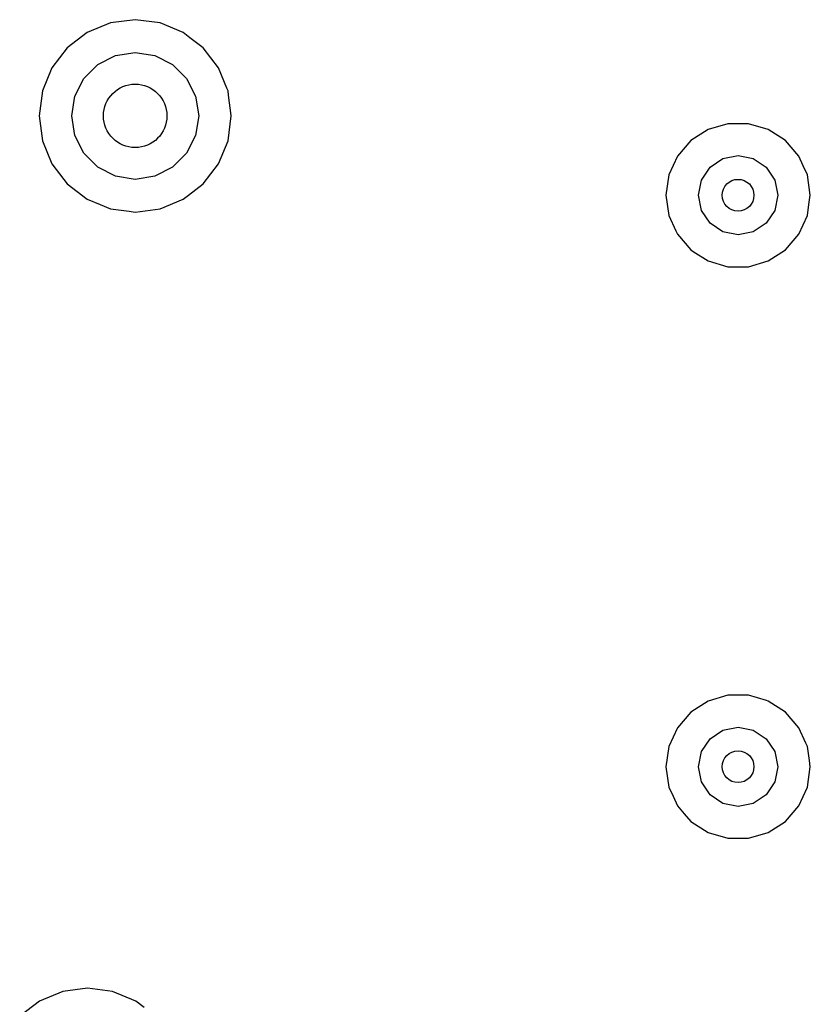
# Model space of a CAD drawing. Extents: x 0.4 to 10.6, y -8.1 to -0.4.
# Tile 17 of 29: x 5.979 to 6.175, y -2.303 to -2.059. Entities that reach past the tile are written whole.
import ezdxf

# ---------------------------------------------------------------- set-up
doc = ezdxf.new("R2010")
doc.units = 0
doc.header["$MEASUREMENT"] = 0
doc.layers.add('BLACK', color=7, linetype='CONTINUOUS')

msp = doc.modelspace()

# ---------------------------------------------------------------- linework, layer by layer
at = {"layer": 'BLACK', "linetype": 'CONTINUOUS'}
for p, q in [((6.0017, -2.05964), (5.99595, -2.06203)), ((6.00787, -2.05883), (6.0017, -2.05964)), ((6.0017, -2.05964), (6.0017, -2.05964)), ((6.01405, -2.05964), (6.00787, -2.05883)), ((6.00787, -2.05883), (6.00787, -2.05883)), ((6.0198, -2.06203), (6.01405, -2.05964)), ((6.01405, -2.05964), (6.01405, -2.05964)), ((5.99595, -2.06203), (5.99101, -2.06582)), ((5.99595, -2.06203), (5.99595, -2.06203)), ((6.02146, -2.0633), (6.0198, -2.06203)), ((6.0198, -2.06203), (6.0198, -2.06203)), ((6.0198, -2.06203), (6.0198, -2.06203)), ((6.02474, -2.06582), (6.02146, -2.0633)), ((5.99101, -2.06582), (5.98722, -2.07075)), ((5.99101, -2.06582), (5.99101, -2.06582)), ((5.99862, -2.06994), (6.00301, -2.0677)), ((6.00301, -2.0677), (6.00787, -2.06693)), ((6.00787, -2.06693), (6.01274, -2.0677)), ((6.01274, -2.0677), (6.01713, -2.06994)), ((6.02853, -2.07075), (6.02474, -2.06582)), ((6.02474, -2.06582), (6.02474, -2.06582)), ((6.02474, -2.06582), (6.02474, -2.06582)), ((6.02474, -2.06582), (6.02474, -2.06582)), ((6.02474, -2.06582), (6.02474, -2.06582)), ((5.99513, -2.07342), (5.99862, -2.06994)), ((6.01713, -2.06994), (6.02061, -2.07342)), ((5.98722, -2.07075), (5.98484, -2.07651)), ((5.98722, -2.07075), (5.98722, -2.07075)), ((6.0306, -2.07577), (6.02853, -2.07075)), ((6.02853, -2.07075), (6.02853, -2.07075)), ((5.9929, -2.07781), (5.99513, -2.07342)), ((6.02061, -2.07342), (6.02285, -2.07781)), ((5.98484, -2.07651), (5.98403, -2.08268)), ((5.98484, -2.07651), (5.98484, -2.07651)), ((5.99213, -2.08268), (5.9929, -2.07781)), ((6.02285, -2.07781), (6.02362, -2.08268)), ((6.03091, -2.07651), (6.0306, -2.07577)), ((6.03105, -2.07757), (6.03091, -2.07651)), ((6.03171, -2.0826), (6.03105, -2.07757)), ((5.98403, -2.08268), (5.98403, -2.08268)), ((5.98403, -2.08268), (5.98484, -2.08885)), ((5.9929, -2.08754), (5.99213, -2.08268)), ((6.02362, -2.08268), (6.02285, -2.08754)), ((6.03091, -2.08885), (6.03172, -2.08268)), ((6.03172, -2.08268), (6.03171, -2.0826)), ((6.15493, -2.08463), (6.15004, -2.08606)), ((6.16003, -2.08463), (6.15493, -2.08463)), ((6.15493, -2.08463), (6.15493, -2.08463)), ((6.16492, -2.08606), (6.16003, -2.08463)), ((6.16003, -2.08463), (6.16003, -2.08463)), ((5.99513, -2.09193), (5.9929, -2.08754)), ((6.02285, -2.08754), (6.02061, -2.09193)), ((6.15004, -2.08606), (6.14575, -2.08882)), ((6.15004, -2.08606), (6.15004, -2.08606)), ((6.16921, -2.08882), (6.16492, -2.08606)), ((6.16492, -2.08606), (6.16492, -2.08606)), ((6.16492, -2.08606), (6.16492, -2.08606)), ((6.16492, -2.08606), (6.16492, -2.08606)), ((5.98484, -2.08885), (5.98484, -2.08885)), ((5.98484, -2.08885), (5.98722, -2.0946)), ((6.02853, -2.0946), (6.03091, -2.08885)), ((6.14575, -2.08882), (6.14241, -2.09267)), ((6.17255, -2.09267), (6.16921, -2.08882)), ((6.16921, -2.08882), (6.16921, -2.08882)), ((6.16921, -2.08882), (6.16921, -2.08882)), ((5.99862, -2.09542), (5.99513, -2.09193)), ((6.02061, -2.09193), (6.01713, -2.09542)), ((6.15371, -2.09327), (6.15748, -2.09252)), ((6.15748, -2.09252), (6.16125, -2.09327)), ((5.98722, -2.0946), (5.98722, -2.0946)), ((5.98722, -2.0946), (5.99016, -2.09843)), ((6.02474, -2.09954), (6.02853, -2.0946)), ((6.14241, -2.09267), (6.14029, -2.09731)), ((6.15052, -2.0954), (6.15371, -2.09327)), ((6.16125, -2.09327), (6.16444, -2.0954)), ((6.17363, -2.09504), (6.17255, -2.09267)), ((6.00301, -2.09765), (5.99862, -2.09542)), ((6.01713, -2.09542), (6.01274, -2.09765)), ((6.14029, -2.09731), (6.13956, -2.10236)), ((6.14839, -2.0986), (6.15052, -2.0954)), ((6.16444, -2.0954), (6.16657, -2.0986)), ((6.17467, -2.09731), (6.17363, -2.09504)), ((6.1754, -2.10236), (6.17467, -2.09731)), ((5.99016, -2.09843), (5.99101, -2.09954)), ((5.99101, -2.09954), (5.99595, -2.10333)), ((6.00787, -2.09843), (6.00301, -2.09765)), ((6.01274, -2.09765), (6.00787, -2.09843)), ((6.02106, -2.10236), (6.02474, -2.09954)), ((6.14764, -2.10236), (6.14839, -2.0986)), ((6.16657, -2.0986), (6.16732, -2.10236)), ((5.99595, -2.10333), (5.99595, -2.10333)), ((5.99595, -2.10333), (5.99595, -2.10333)), ((5.99595, -2.10333), (5.99918, -2.10467)), ((5.99918, -2.10467), (6.0017, -2.10571)), ((6.01405, -2.10571), (6.0198, -2.10333)), ((6.0198, -2.10333), (6.02106, -2.10236)), ((6.13956, -2.10236), (6.13956, -2.10236)), ((6.13956, -2.10236), (6.14029, -2.10741)), ((6.14839, -2.10613), (6.14764, -2.10236)), ((6.16732, -2.10236), (6.16657, -2.10613)), ((6.17467, -2.10741), (6.17507, -2.10467)), ((6.17507, -2.10467), (6.1754, -2.10236)), ((6.1754, -2.10236), (6.1754, -2.10236)), ((6.0017, -2.10571), (6.00633, -2.10632)), ((6.00633, -2.10632), (6.00787, -2.10652)), ((6.00787, -2.10652), (6.00911, -2.10636)), ((6.00787, -2.10652), (6.00787, -2.10652)), ((6.00787, -2.10652), (6.00787, -2.10652)), ((6.00911, -2.10636), (6.01405, -2.10571)), ((6.15052, -2.10932), (6.14839, -2.10613)), ((6.16657, -2.10613), (6.16444, -2.10932)), ((6.14029, -2.10741), (6.14202, -2.1112)), ((6.15371, -2.11146), (6.15052, -2.10932)), ((6.16444, -2.10932), (6.16125, -2.11146)), ((6.17255, -2.11205), (6.17467, -2.10741)), ((6.14202, -2.1112), (6.14241, -2.11205)), ((6.14241, -2.11205), (6.14575, -2.1159)), ((6.15748, -2.1122), (6.15371, -2.11146)), ((6.16125, -2.11146), (6.15748, -2.1122)), ((6.16921, -2.1159), (6.17255, -2.11205)), ((6.14575, -2.1159), (6.14575, -2.1159)), ((6.14575, -2.1159), (6.14636, -2.1163)), ((6.14636, -2.1163), (6.15004, -2.11866)), ((6.16492, -2.11866), (6.16921, -2.1159)), ((6.15004, -2.11866), (6.15493, -2.1201)), ((6.16003, -2.1201), (6.16492, -2.11866)), ((6.15493, -2.1201), (6.15493, -2.1201)), ((6.15493, -2.1201), (6.16003, -2.1201)), ((6.16003, -2.1201), (6.16003, -2.1201)), ((6.15493, -2.22636), (6.15004, -2.2278)), ((6.16003, -2.22636), (6.15493, -2.22636)), ((6.15493, -2.22636), (6.15493, -2.22636)), ((6.16453, -2.22768), (6.16003, -2.22636)), ((6.16003, -2.22636), (6.16003, -2.22636)), ((6.15004, -2.2278), (6.14575, -2.23055)), ((6.15004, -2.2278), (6.15004, -2.2278)), ((6.16492, -2.2278), (6.16453, -2.22768)), ((6.16921, -2.23055), (6.16492, -2.2278)), ((6.16492, -2.2278), (6.16492, -2.2278)), ((6.16492, -2.2278), (6.16492, -2.2278)), ((6.14575, -2.23055), (6.14241, -2.23441)), ((6.17255, -2.23441), (6.16921, -2.23055)), ((6.16921, -2.23055), (6.16921, -2.23055)), ((6.16921, -2.23055), (6.16921, -2.23055)), ((6.14241, -2.23441), (6.14029, -2.23905)), ((6.15052, -2.23713), (6.15371, -2.235)), ((6.15371, -2.235), (6.15748, -2.23425)), ((6.15748, -2.23425), (6.16125, -2.235)), ((6.16125, -2.235), (6.16444, -2.23713)), ((6.17432, -2.23827), (6.17255, -2.23441)), ((6.14839, -2.24033), (6.15052, -2.23713)), ((6.16444, -2.23713), (6.16657, -2.24033)), ((6.17467, -2.23905), (6.17432, -2.23827)), ((6.14029, -2.23905), (6.13956, -2.24409)), ((6.14764, -2.24409), (6.14839, -2.24033)), ((6.16657, -2.24033), (6.16732, -2.24409)), ((6.17517, -2.2425), (6.17467, -2.23905)), ((6.1754, -2.24409), (6.17517, -2.2425)), ((6.13956, -2.24409), (6.13956, -2.24409)), ((6.13956, -2.24409), (6.14029, -2.24914)), ((6.14839, -2.24786), (6.14764, -2.24409)), ((6.16732, -2.24409), (6.16657, -2.24786)), ((6.17467, -2.24914), (6.1754, -2.24409)), ((6.15052, -2.25105), (6.14839, -2.24786)), ((6.16657, -2.24786), (6.16444, -2.25105)), ((6.14029, -2.24914), (6.14133, -2.25142)), ((6.15371, -2.25319), (6.15052, -2.25105)), ((6.16444, -2.25105), (6.16125, -2.25319)), ((6.17255, -2.25378), (6.17467, -2.24914)), ((6.14133, -2.25142), (6.14241, -2.25378)), ((6.15748, -2.25394), (6.15371, -2.25319)), ((6.16125, -2.25319), (6.15748, -2.25394)), ((6.14241, -2.25378), (6.14409, -2.25573)), ((6.14409, -2.25573), (6.14575, -2.25764)), ((6.16921, -2.25764), (6.17255, -2.25378)), ((6.14575, -2.25764), (6.15004, -2.26039)), ((6.16492, -2.26039), (6.16921, -2.25764)), ((6.15004, -2.26039), (6.15004, -2.26039)), ((6.15004, -2.26039), (6.15493, -2.26183)), ((6.16003, -2.26183), (6.16492, -2.26039)), ((6.15493, -2.26183), (6.15493, -2.26183)), ((6.15493, -2.26183), (6.16003, -2.26183)), ((6.16003, -2.26183), (6.16003, -2.26183)), ((5.98989, -2.2998), (5.98414, -2.30218)), ((5.99606, -2.29899), (5.98989, -2.2998)), ((5.98989, -2.2998), (5.98989, -2.2998)), ((6.00223, -2.2998), (5.99606, -2.29899)), ((5.99606, -2.29899), (5.99606, -2.29899)), ((6.00799, -2.30218), (6.00223, -2.2998)), ((6.00223, -2.2998), (6.00223, -2.2998)), ((5.98414, -2.30218), (5.9792, -2.30597)), ((5.98414, -2.30218), (5.98414, -2.30218)), ((6.01012, -2.30382), (6.00799, -2.30218)), ((6.00799, -2.30218), (6.00799, -2.30218)), ((6.00799, -2.30218), (6.00799, -2.30218))]:
    msp.add_line(p, q, dxfattribs=at)
at = {"layer": 'BLACK'}
for centre, radius in [((6.00787, -2.08268), 0.00787), ((6.15748, -2.10236), 0.00394), ((6.15748, -2.24409), 0.00394)]:
    msp.add_circle(centre, radius, dxfattribs=at)

doc.saveas('drawing.dxf')
